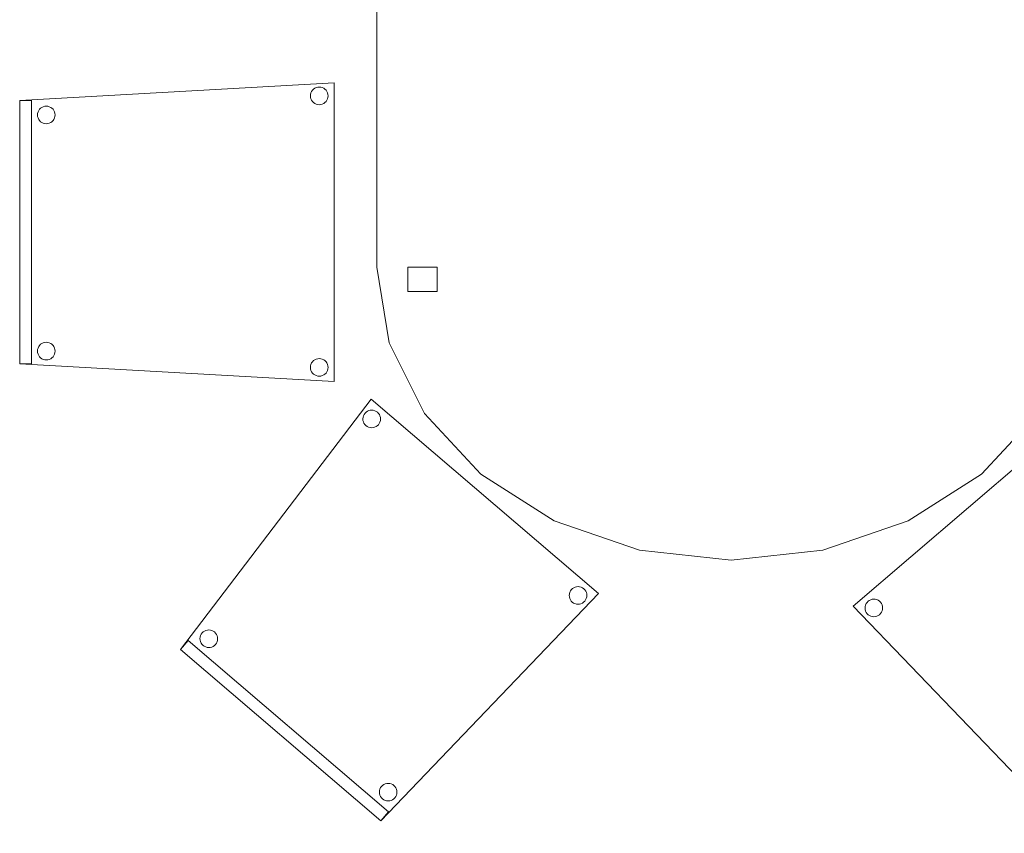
# Model space of a CAD drawing. Header units: metres. Extents: x 397.7 to 427.5, y 12.7 to 28.4.
# Tile 6 of 122: x 401.5 to 403.1, y 24.7 to 26.1. Entities that reach past the tile are written whole.
import ezdxf

# ---------------------------------------------------------------- set-up
doc = ezdxf.new("R2010")
doc.units = ezdxf.units.M
doc.layers.add('02_MOBILIARIO', color=7, linetype='Continuous', lineweight=18)
doc.layers.add('A-DETL-____-MBND', color=7, linetype='Continuous', lineweight=18)

# ---------------------------------------------------------------- blocks, each defined once
blk = doc.blocks.new('Family - Cadira confident_P5-151559-08_CLI_AIGUA_P5')
at = {"layer": 'A-DETL-____-MBND', "color": 253, "true_color": 0xaaaaaa}
for p, q in [((0, 0.4765), (0.5326, 0.5065)), ((0.5326, 0.5065), (0, 0.4765)), ((0.5326, 0.5065), (0.5326, 0)), ((0.5326, 0), (0.5326, 0.5065)), ((0.4926, 0.4842), (0.4928, 0.4868)), ((0.4928, 0.4868), (0.4926, 0.4842)), ((0.4928, 0.4816), (0.4926, 0.4842)), ((0.4926, 0.4842), (0.4928, 0.4816)), ((0.4928, 0.4868), (0.4935, 0.4893)), ((0.4935, 0.4893), (0.4928, 0.4868)), ((0.4935, 0.4893), (0.4946, 0.4917)), ((0.4946, 0.4917), (0.4935, 0.4893)), ((0.4946, 0.4917), (0.4961, 0.4938)), ((0.4961, 0.4938), (0.4946, 0.4917)), ((0.4961, 0.4938), (0.4979, 0.4957)), ((0.4979, 0.4957), (0.4961, 0.4938)), ((0.4979, 0.4957), (0.5, 0.4972)), ((0.5, 0.4972), (0.4979, 0.4957)), ((0.5, 0.4972), (0.5024, 0.4983)), ((0.5024, 0.4983), (0.5, 0.4972)), ((0.5024, 0.4983), (0.5049, 0.4989)), ((0.5049, 0.4989), (0.5024, 0.4983)), ((0.5049, 0.4989), (0.5075, 0.4992)), ((0.5075, 0.4992), (0.5049, 0.4989)), ((0.5075, 0.4992), (0.5101, 0.4989)), ((0.5101, 0.4989), (0.5075, 0.4992)), ((0.5101, 0.4989), (0.5126, 0.4983)), ((0.5126, 0.4983), (0.5101, 0.4989)), ((0.5126, 0.4983), (0.515, 0.4972)), ((0.515, 0.4972), (0.5126, 0.4983)), ((0.515, 0.4972), (0.5171, 0.4957)), ((0.5171, 0.4957), (0.515, 0.4972)), ((0.5171, 0.4957), (0.519, 0.4938)), ((0.519, 0.4938), (0.5171, 0.4957)), ((0.519, 0.4938), (0.5204, 0.4917)), ((0.5204, 0.4917), (0.519, 0.4938)), ((0.5204, 0.4917), (0.5215, 0.4893)), ((0.5215, 0.4893), (0.5204, 0.4917)), ((0.5215, 0.4893), (0.5222, 0.4868)), ((0.5222, 0.4868), (0.5215, 0.4893)), ((0.5222, 0.4868), (0.5224, 0.4842)), ((0.5224, 0.4842), (0.5222, 0.4868)), ((0.5224, 0.4842), (0.5222, 0.4816)), ((0.5222, 0.4816), (0.5224, 0.4842)), ((0, 0.03), (0, 0.4765)), ((0, 0.4765), (0, 0.03)), ((0, 0.4765), (0.02, 0.4765)), ((0, 0.03), (0, 0.4765)), ((0.02, 0.4765), (0, 0.4765)), ((0, 0.4765), (0, 0.03)), ((0.02, 0.4765), (0.02, 0.03)), ((0.02, 0.03), (0.02, 0.4765)), ((0.4935, 0.4791), (0.4928, 0.4816)), ((0.4928, 0.4816), (0.4935, 0.4791)), ((0.4946, 0.4768), (0.4935, 0.4791)), ((0.4935, 0.4791), (0.4946, 0.4768)), ((0.4961, 0.4746), (0.4946, 0.4768)), ((0.4946, 0.4768), (0.4961, 0.4746)), ((0.4979, 0.4728), (0.4961, 0.4746)), ((0.4961, 0.4746), (0.4979, 0.4728)), ((0.5, 0.4713), (0.4979, 0.4728)), ((0.4979, 0.4728), (0.5, 0.4713)), ((0.5024, 0.4702), (0.5, 0.4713)), ((0.5, 0.4713), (0.5024, 0.4702)), ((0.5049, 0.4695), (0.5024, 0.4702)), ((0.5024, 0.4702), (0.5049, 0.4695)), ((0.5075, 0.4693), (0.5049, 0.4695)), ((0.5049, 0.4695), (0.5075, 0.4693)), ((0.5101, 0.4695), (0.5075, 0.4693)), ((0.5075, 0.4693), (0.5101, 0.4695)), ((0.5126, 0.4702), (0.5101, 0.4695)), ((0.5101, 0.4695), (0.5126, 0.4702)), ((0.515, 0.4713), (0.5126, 0.4702)), ((0.5126, 0.4702), (0.515, 0.4713)), ((0.5171, 0.4728), (0.515, 0.4713)), ((0.515, 0.4713), (0.5171, 0.4728)), ((0.519, 0.4746), (0.5171, 0.4728)), ((0.5171, 0.4728), (0.519, 0.4746)), ((0.5204, 0.4768), (0.519, 0.4746)), ((0.519, 0.4746), (0.5204, 0.4768)), ((0.5215, 0.4791), (0.5204, 0.4768)), ((0.5204, 0.4768), (0.5215, 0.4791)), ((0.5222, 0.4816), (0.5215, 0.4791)), ((0.5215, 0.4791), (0.5222, 0.4816)), ((0.0302, 0.4519), (0.0304, 0.4545)), ((0.0304, 0.4545), (0.0302, 0.4519)), ((0.0304, 0.4493), (0.0302, 0.4519)), ((0.0302, 0.4519), (0.0304, 0.4493)), ((0.0304, 0.4545), (0.0311, 0.457)), ((0.0311, 0.457), (0.0304, 0.4545)), ((0.0311, 0.457), (0.0322, 0.4593)), ((0.0322, 0.4593), (0.0311, 0.457)), ((0.0322, 0.4593), (0.0337, 0.4615)), ((0.0337, 0.4615), (0.0322, 0.4593)), ((0.0337, 0.4615), (0.0355, 0.4633)), ((0.0355, 0.4633), (0.0337, 0.4615)), ((0.0355, 0.4633), (0.0376, 0.4648)), ((0.0376, 0.4648), (0.0355, 0.4633)), ((0.0376, 0.4648), (0.04, 0.4659)), ((0.04, 0.4659), (0.0376, 0.4648)), ((0.04, 0.4659), (0.0425, 0.4666)), ((0.0425, 0.4666), (0.04, 0.4659)), ((0.0425, 0.4666), (0.0451, 0.4668)), ((0.0451, 0.4668), (0.0425, 0.4666)), ((0.0451, 0.4668), (0.0477, 0.4666)), ((0.0477, 0.4666), (0.0451, 0.4668)), ((0.0477, 0.4666), (0.0502, 0.4659)), ((0.0502, 0.4659), (0.0477, 0.4666)), ((0.0502, 0.4659), (0.0526, 0.4648)), ((0.0526, 0.4648), (0.0502, 0.4659)), ((0.0526, 0.4648), (0.0547, 0.4633)), ((0.0547, 0.4633), (0.0526, 0.4648)), ((0.0547, 0.4633), (0.0565, 0.4615)), ((0.0565, 0.4615), (0.0547, 0.4633)), ((0.0565, 0.4615), (0.058, 0.4593)), ((0.058, 0.4593), (0.0565, 0.4615)), ((0.058, 0.4593), (0.0591, 0.457)), ((0.0591, 0.457), (0.058, 0.4593)), ((0.0591, 0.457), (0.0598, 0.4545)), ((0.0598, 0.4545), (0.0591, 0.457)), ((0.0598, 0.4545), (0.06, 0.4519)), ((0.06, 0.4519), (0.0598, 0.4545)), ((0.06, 0.4519), (0.0598, 0.4493)), ((0.0598, 0.4493), (0.06, 0.4519)), ((0.0311, 0.4468), (0.0304, 0.4493)), ((0.0304, 0.4493), (0.0311, 0.4468)), ((0.0322, 0.4444), (0.0311, 0.4468)), ((0.0311, 0.4468), (0.0322, 0.4444)), ((0.0337, 0.4423), (0.0322, 0.4444)), ((0.0322, 0.4444), (0.0337, 0.4423)), ((0.0355, 0.4404), (0.0337, 0.4423)), ((0.0337, 0.4423), (0.0355, 0.4404)), ((0.0376, 0.4389), (0.0355, 0.4404)), ((0.0355, 0.4404), (0.0376, 0.4389)), ((0.04, 0.4378), (0.0376, 0.4389)), ((0.0376, 0.4389), (0.04, 0.4378)), ((0.0425, 0.4372), (0.04, 0.4378)), ((0.04, 0.4378), (0.0425, 0.4372)), ((0.0451, 0.4369), (0.0425, 0.4372)), ((0.0425, 0.4372), (0.0451, 0.4369)), ((0.0477, 0.4372), (0.0451, 0.4369)), ((0.0451, 0.4369), (0.0477, 0.4372)), ((0.0502, 0.4378), (0.0477, 0.4372)), ((0.0477, 0.4372), (0.0502, 0.4378)), ((0.0526, 0.4389), (0.0502, 0.4378)), ((0.0502, 0.4378), (0.0526, 0.4389)), ((0.0547, 0.4404), (0.0526, 0.4389)), ((0.0526, 0.4389), (0.0547, 0.4404)), ((0.0565, 0.4423), (0.0547, 0.4404)), ((0.0547, 0.4404), (0.0565, 0.4423)), ((0.058, 0.4444), (0.0565, 0.4423)), ((0.0565, 0.4423), (0.058, 0.4444)), ((0.0591, 0.4468), (0.058, 0.4444)), ((0.058, 0.4444), (0.0591, 0.4468)), ((0.0598, 0.4493), (0.0591, 0.4468)), ((0.0591, 0.4468), (0.0598, 0.4493)), ((0.0425, 0.0666), (0.0451, 0.0668)), ((0.0451, 0.0668), (0.0425, 0.0666)), ((0.0451, 0.0668), (0.0477, 0.0666)), ((0.0477, 0.0666), (0.0451, 0.0668)), ((0.0302, 0.0519), (0.0304, 0.0545)), ((0.0304, 0.0545), (0.0302, 0.0519)), ((0.0304, 0.0493), (0.0302, 0.0519)), ((0.0302, 0.0519), (0.0304, 0.0493)), ((0.0304, 0.0545), (0.0311, 0.057)), ((0.0311, 0.057), (0.0304, 0.0545)), ((0.0311, 0.057), (0.0322, 0.0593)), ((0.0322, 0.0593), (0.0311, 0.057)), ((0.0322, 0.0593), (0.0337, 0.0615)), ((0.0337, 0.0615), (0.0322, 0.0593)), ((0.0337, 0.0615), (0.0355, 0.0633)), ((0.0355, 0.0633), (0.0337, 0.0615)), ((0.0355, 0.0633), (0.0376, 0.0648)), ((0.0376, 0.0648), (0.0355, 0.0633)), ((0.0376, 0.0648), (0.04, 0.0659)), ((0.04, 0.0659), (0.0376, 0.0648)), ((0.04, 0.0659), (0.0425, 0.0666)), ((0.0425, 0.0666), (0.04, 0.0659)), ((0.0477, 0.0666), (0.0502, 0.0659)), ((0.0502, 0.0659), (0.0477, 0.0666)), ((0.0502, 0.0659), (0.0526, 0.0648)), ((0.0526, 0.0648), (0.0502, 0.0659)), ((0.0526, 0.0648), (0.0547, 0.0633)), ((0.0547, 0.0633), (0.0526, 0.0648)), ((0.0547, 0.0633), (0.0565, 0.0615)), ((0.0565, 0.0615), (0.0547, 0.0633)), ((0.0565, 0.0615), (0.058, 0.0593)), ((0.058, 0.0593), (0.0565, 0.0615)), ((0.058, 0.0593), (0.0591, 0.057)), ((0.0591, 0.057), (0.058, 0.0593)), ((0.0591, 0.057), (0.0598, 0.0545)), ((0.0598, 0.0545), (0.0591, 0.057)), ((0.0598, 0.0545), (0.06, 0.0519)), ((0.06, 0.0519), (0.0598, 0.0545)), ((0.06, 0.0519), (0.0598, 0.0493)), ((0.0598, 0.0493), (0.06, 0.0519)), ((0.0311, 0.0468), (0.0304, 0.0493)), ((0.0304, 0.0493), (0.0311, 0.0468)), ((0.0322, 0.0444), (0.0311, 0.0468)), ((0.0311, 0.0468), (0.0322, 0.0444)), ((0.0337, 0.0423), (0.0322, 0.0444)), ((0.0322, 0.0444), (0.0337, 0.0423)), ((0.0355, 0.0404), (0.0337, 0.0423)), ((0.0337, 0.0423), (0.0355, 0.0404)), ((0.0376, 0.0389), (0.0355, 0.0404)), ((0.0355, 0.0404), (0.0376, 0.0389)), ((0.04, 0.0378), (0.0376, 0.0389)), ((0.0376, 0.0389), (0.04, 0.0378)), ((0.0425, 0.0372), (0.04, 0.0378)), ((0.04, 0.0378), (0.0425, 0.0372)), ((0.0451, 0.0369), (0.0425, 0.0372)), ((0.0425, 0.0372), (0.0451, 0.0369)), ((0.0477, 0.0372), (0.0451, 0.0369)), ((0.0451, 0.0369), (0.0477, 0.0372)), ((0.0502, 0.0378), (0.0477, 0.0372)), ((0.0477, 0.0372), (0.0502, 0.0378)), ((0.0526, 0.0389), (0.0502, 0.0378)), ((0.0502, 0.0378), (0.0526, 0.0389)), ((0.0547, 0.0404), (0.0526, 0.0389)), ((0.0526, 0.0389), (0.0547, 0.0404)), ((0.0565, 0.0423), (0.0547, 0.0404)), ((0.0547, 0.0404), (0.0565, 0.0423)), ((0.058, 0.0444), (0.0565, 0.0423)), ((0.0565, 0.0423), (0.058, 0.0444)), ((0.0591, 0.0468), (0.058, 0.0444)), ((0.058, 0.0444), (0.0591, 0.0468)), ((0.0598, 0.0493), (0.0591, 0.0468)), ((0.0591, 0.0468), (0.0598, 0.0493)), ((0.4946, 0.0317), (0.4961, 0.0338)), ((0.4961, 0.0338), (0.4946, 0.0317)), ((0.4961, 0.0338), (0.4979, 0.0357)), ((0.4979, 0.0357), (0.4961, 0.0338)), ((0.4979, 0.0357), (0.5, 0.0372)), ((0.5, 0.0372), (0.4979, 0.0357)), ((0.5, 0.0372), (0.5024, 0.0383)), ((0.5024, 0.0383), (0.5, 0.0372)), ((0.5024, 0.0383), (0.5049, 0.0389)), ((0.5049, 0.0389), (0.5024, 0.0383)), ((0.5049, 0.0389), (0.5075, 0.0392)), ((0.5075, 0.0392), (0.5049, 0.0389)), ((0.5075, 0.0392), (0.5101, 0.0389)), ((0.5101, 0.0389), (0.5075, 0.0392)), ((0.5101, 0.0389), (0.5126, 0.0383)), ((0.5126, 0.0383), (0.5101, 0.0389)), ((0.5126, 0.0383), (0.515, 0.0372)), ((0.515, 0.0372), (0.5126, 0.0383)), ((0.515, 0.0372), (0.5171, 0.0357)), ((0.5171, 0.0357), (0.515, 0.0372)), ((0.5171, 0.0357), (0.519, 0.0338)), ((0.519, 0.0338), (0.5171, 0.0357)), ((0.519, 0.0338), (0.5204, 0.0317)), ((0.5204, 0.0317), (0.519, 0.0338)), ((0.5326, 0), (0, 0.03)), ((0, 0.03), (0.5326, 0)), ((0.02, 0.03), (0, 0.03)), ((0, 0.03), (0.02, 0.03)), ((0.4926, 0.0242), (0.4928, 0.0268)), ((0.4928, 0.0268), (0.4926, 0.0242)), ((0.4928, 0.0216), (0.4926, 0.0242)), ((0.4926, 0.0242), (0.4928, 0.0216)), ((0.4928, 0.0268), (0.4935, 0.0293)), ((0.4935, 0.0293), (0.4928, 0.0268)), ((0.4935, 0.0191), (0.4928, 0.0216)), ((0.4928, 0.0216), (0.4935, 0.0191)), ((0.4935, 0.0293), (0.4946, 0.0317)), ((0.4946, 0.0317), (0.4935, 0.0293)), ((0.4946, 0.0168), (0.4935, 0.0191)), ((0.4935, 0.0191), (0.4946, 0.0168)), ((0.4961, 0.0146), (0.4946, 0.0168)), ((0.4946, 0.0168), (0.4961, 0.0146)), ((0.5204, 0.0168), (0.519, 0.0146)), ((0.519, 0.0146), (0.5204, 0.0168)), ((0.5204, 0.0317), (0.5215, 0.0293)), ((0.5215, 0.0293), (0.5204, 0.0317)), ((0.5215, 0.0191), (0.5204, 0.0168)), ((0.5204, 0.0168), (0.5215, 0.0191)), ((0.5215, 0.0293), (0.5222, 0.0268)), ((0.5222, 0.0268), (0.5215, 0.0293)), ((0.5222, 0.0216), (0.5215, 0.0191)), ((0.5215, 0.0191), (0.5222, 0.0216)), ((0.5222, 0.0268), (0.5224, 0.0242)), ((0.5224, 0.0242), (0.5222, 0.0268)), ((0.5224, 0.0242), (0.5222, 0.0216)), ((0.5222, 0.0216), (0.5224, 0.0242)), ((0.4979, 0.0128), (0.4961, 0.0146)), ((0.4961, 0.0146), (0.4979, 0.0128)), ((0.5, 0.0113), (0.4979, 0.0128)), ((0.4979, 0.0128), (0.5, 0.0113)), ((0.5024, 0.0102), (0.5, 0.0113)), ((0.5, 0.0113), (0.5024, 0.0102)), ((0.5049, 0.0095), (0.5024, 0.0102)), ((0.5024, 0.0102), (0.5049, 0.0095)), ((0.5075, 0.0093), (0.5049, 0.0095)), ((0.5049, 0.0095), (0.5075, 0.0093)), ((0.5101, 0.0095), (0.5075, 0.0093)), ((0.5075, 0.0093), (0.5101, 0.0095)), ((0.5126, 0.0102), (0.5101, 0.0095)), ((0.5101, 0.0095), (0.5126, 0.0102)), ((0.515, 0.0113), (0.5126, 0.0102)), ((0.5126, 0.0102), (0.515, 0.0113)), ((0.5171, 0.0128), (0.515, 0.0113)), ((0.515, 0.0113), (0.5171, 0.0128)), ((0.519, 0.0146), (0.5171, 0.0128)), ((0.5171, 0.0128), (0.519, 0.0146))]:
    blk.add_line(p, q, dxfattribs=at)
blk = doc.blocks.new('Family - Taula 200X120_P5-151650-08_CLI_AIGUA_P5')
at = {"layer": 'A-DETL-____-MBND', "color": 253, "true_color": 0xaaaaaa}
for p, q in [((0.4447, 1.9692), (0.5999, 1.9861)), ((0.5999, 1.9861), (0.4447, 1.9692)), ((0.5999, 1.9861), (0.7552, 1.9692)), ((0.7552, 1.9692), (0.5999, 1.9861)), ((0.3, 1.9196), (0.4447, 1.9692)), ((0.4447, 1.9692), (0.3, 1.9196)), ((0.7552, 1.9692), (0.8999, 1.9196)), ((0.8999, 1.9196), (0.7552, 1.9692)), ((0.1757, 1.8407), (0.3, 1.9196)), ((0.3, 1.9196), (0.1757, 1.8407)), ((0.8999, 1.9196), (1.0242, 1.8407)), ((1.0242, 1.8407), (0.8999, 1.9196)), ((0.0804, 1.7378), (0.1757, 1.8407)), ((0.1757, 1.8407), (0.0804, 1.7378)), ((1.0242, 1.8407), (1.1195, 1.7378)), ((1.1195, 1.7378), (1.0242, 1.8407)), ((0.0204, 1.6181), (0.0804, 1.7378)), ((0.0804, 1.7378), (0.0204, 1.6181)), ((1.1195, 1.7378), (1.1795, 1.6181)), ((1.1795, 1.6181), (1.1195, 1.7378)), ((0, 1.4896), (0.0204, 1.6181)), ((0.0204, 1.6181), (0, 1.4896)), ((1.1795, 1.6181), (1.1999, 1.4896)), ((1.1999, 1.4896), (1.1795, 1.6181)), ((0.0521, 1.4813), (0.0521, 1.5227)), ((0.0521, 1.5227), (0.1021, 1.5227)), ((0.1021, 1.5227), (0.0521, 1.5227)), ((0.0521, 1.5227), (0.0521, 1.4813)), ((0.1021, 1.5227), (0.1021, 1.4813)), ((0.1021, 1.4813), (0.1021, 1.5227)), ((1.0999, 1.4813), (1.0999, 1.5227)), ((1.0999, 1.5227), (1.1499, 1.5227)), ((1.1499, 1.5227), (1.0999, 1.5227)), ((1.0999, 1.5227), (1.0999, 1.4813)), ((1.1499, 1.5227), (1.1499, 1.4813)), ((1.1499, 1.4813), (1.1499, 1.5227)), ((0, 0.4965), (0, 1.4896)), ((0, 1.4896), (0, 0.4965)), ((1.1999, 1.4896), (1.1999, 0.4965)), ((1.1999, 0.4965), (1.1999, 1.4896)), ((0.1021, 1.4813), (0.0521, 1.4813)), ((0.0521, 1.4813), (0.1021, 1.4813)), ((1.1499, 1.4813), (1.0999, 1.4813)), ((1.0999, 1.4813), (1.1499, 1.4813)), ((0.0204, 0.368), (0, 0.4965)), ((0, 0.4965), (0.0204, 0.368)), ((0.0521, 0.4551), (0.0521, 0.4965)), ((0.0521, 0.4965), (0.1021, 0.4965)), ((0.1021, 0.4965), (0.0521, 0.4965)), ((0.0521, 0.4965), (0.0521, 0.4551)), ((0.1021, 0.4965), (0.1021, 0.4551)), ((0.1021, 0.4551), (0.1021, 0.4965)), ((1.0999, 0.4551), (1.0999, 0.4965)), ((1.0999, 0.4965), (1.1499, 0.4965)), ((1.1499, 0.4965), (1.0999, 0.4965)), ((1.0999, 0.4965), (1.0999, 0.4551)), ((1.1499, 0.4965), (1.1499, 0.4551)), ((1.1499, 0.4551), (1.1499, 0.4965)), ((1.1999, 0.4965), (1.1795, 0.368)), ((1.1795, 0.368), (1.1999, 0.4965)), ((0.1021, 0.4551), (0.0521, 0.4551)), ((0.0521, 0.4551), (0.1021, 0.4551)), ((1.1499, 0.4551), (1.0999, 0.4551)), ((1.0999, 0.4551), (1.1499, 0.4551)), ((0.0804, 0.2483), (0.0204, 0.368)), ((0.0204, 0.368), (0.0804, 0.2483)), ((1.1795, 0.368), (1.1195, 0.2483)), ((1.1195, 0.2483), (1.1795, 0.368)), ((0.1757, 0.1454), (0.0804, 0.2483)), ((0.0804, 0.2483), (0.1757, 0.1454)), ((1.1195, 0.2483), (1.0242, 0.1454)), ((1.0242, 0.1454), (1.1195, 0.2483)), ((0.3, 0.0665), (0.1757, 0.1454)), ((0.1757, 0.1454), (0.3, 0.0665)), ((1.0242, 0.1454), (0.8999, 0.0665)), ((0.8999, 0.0665), (1.0242, 0.1454)), ((0.4447, 0.0169), (0.3, 0.0665)), ((0.3, 0.0665), (0.4447, 0.0169)), ((0.8999, 0.0665), (0.7552, 0.0169)), ((0.7552, 0.0169), (0.8999, 0.0665)), ((0.5999, 0), (0.4447, 0.0169)), ((0.4447, 0.0169), (0.5999, 0)), ((0.7552, 0.0169), (0.5999, 0)), ((0.5999, 0), (0.7552, 0.0169))]:
    blk.add_line(p, q, dxfattribs=at)
blk = doc.blocks.new('Family - Cadira confident_P5-151738-08_CLI_AIGUA_P5')
at = {"layer": 'A-DETL-____-MBND', "color": 253, "true_color": 0xaaaaaa}
for p, q in [((0, 0.2903), (0.3234, 0.7145)), ((0.3234, 0.7145), (0, 0.2903)), ((0.3234, 0.7145), (0.7083, 0.3852)), ((0.7083, 0.3852), (0.3234, 0.7145)), ((0.3094, 0.6837), (0.3101, 0.6862)), ((0.3101, 0.6862), (0.3094, 0.6837)), ((0.3101, 0.6862), (0.3112, 0.6885)), ((0.3112, 0.6885), (0.3101, 0.6862)), ((0.3112, 0.6885), (0.3127, 0.6906)), ((0.3127, 0.6906), (0.3112, 0.6885)), ((0.3127, 0.6906), (0.3146, 0.6925)), ((0.3146, 0.6925), (0.3127, 0.6906)), ((0.3146, 0.6925), (0.3167, 0.6939)), ((0.3167, 0.6939), (0.3146, 0.6925)), ((0.3167, 0.6939), (0.3191, 0.695)), ((0.3191, 0.695), (0.3167, 0.6939)), ((0.3191, 0.695), (0.3216, 0.6957)), ((0.3216, 0.6957), (0.3191, 0.695)), ((0.3216, 0.6957), (0.3242, 0.6959)), ((0.3242, 0.6959), (0.3216, 0.6957)), ((0.3242, 0.6959), (0.3268, 0.6956)), ((0.3268, 0.6956), (0.3242, 0.6959)), ((0.3268, 0.6956), (0.3293, 0.6949)), ((0.3293, 0.6949), (0.3268, 0.6956)), ((0.3293, 0.6949), (0.3316, 0.6938)), ((0.3316, 0.6938), (0.3293, 0.6949)), ((0.3316, 0.6938), (0.3338, 0.6923)), ((0.3338, 0.6923), (0.3316, 0.6938)), ((0.3338, 0.6923), (0.3356, 0.6904)), ((0.3356, 0.6904), (0.3338, 0.6923)), ((0.3356, 0.6904), (0.3371, 0.6883)), ((0.3371, 0.6883), (0.3356, 0.6904)), ((0.3371, 0.6883), (0.3381, 0.6859)), ((0.3381, 0.6859), (0.3371, 0.6883)), ((0.3381, 0.6859), (0.3388, 0.6834)), ((0.3388, 0.6834), (0.3381, 0.6859)), ((0.3091, 0.6811), (0.3094, 0.6837)), ((0.3094, 0.6837), (0.3091, 0.6811)), ((0.3093, 0.6785), (0.3091, 0.6811)), ((0.3091, 0.6811), (0.3093, 0.6785)), ((0.31, 0.6759), (0.3093, 0.6785)), ((0.3093, 0.6785), (0.31, 0.6759)), ((0.311, 0.6736), (0.31, 0.6759)), ((0.31, 0.6759), (0.311, 0.6736)), ((0.3125, 0.6714), (0.311, 0.6736)), ((0.311, 0.6736), (0.3125, 0.6714)), ((0.3143, 0.6696), (0.3125, 0.6714)), ((0.3125, 0.6714), (0.3143, 0.6696)), ((0.3165, 0.6681), (0.3143, 0.6696)), ((0.3143, 0.6696), (0.3165, 0.6681)), ((0.3188, 0.6669), (0.3165, 0.6681)), ((0.3165, 0.6681), (0.3188, 0.6669)), ((0.3314, 0.6679), (0.329, 0.6668)), ((0.329, 0.6668), (0.3314, 0.6679)), ((0.3335, 0.6694), (0.3314, 0.6679)), ((0.3314, 0.6679), (0.3335, 0.6694)), ((0.3354, 0.6712), (0.3335, 0.6694)), ((0.3335, 0.6694), (0.3354, 0.6712)), ((0.3369, 0.6733), (0.3354, 0.6712)), ((0.3354, 0.6712), (0.3369, 0.6733)), ((0.338, 0.6757), (0.3369, 0.6733)), ((0.3369, 0.6733), (0.338, 0.6757)), ((0.3387, 0.6782), (0.338, 0.6757)), ((0.338, 0.6757), (0.3387, 0.6782)), ((0.339, 0.6808), (0.3387, 0.6782)), ((0.3387, 0.6782), (0.339, 0.6808)), ((0.3388, 0.6834), (0.339, 0.6808)), ((0.339, 0.6808), (0.3388, 0.6834)), ((0.3213, 0.6662), (0.3188, 0.6669)), ((0.3188, 0.6669), (0.3213, 0.6662)), ((0.3239, 0.666), (0.3213, 0.6662)), ((0.3213, 0.6662), (0.3239, 0.666)), ((0.3265, 0.6662), (0.3239, 0.666)), ((0.3239, 0.666), (0.3265, 0.6662)), ((0.329, 0.6668), (0.3265, 0.6662)), ((0.3265, 0.6662), (0.329, 0.6668)), ((0.7083, 0.3852), (0.3393, 0)), ((0.3393, 0), (0.7083, 0.3852)), ((0.6587, 0.382), (0.6589, 0.3846)), ((0.6589, 0.3846), (0.6587, 0.382)), ((0.6589, 0.3846), (0.6596, 0.3871)), ((0.6596, 0.3871), (0.6589, 0.3846)), ((0.6596, 0.3871), (0.6607, 0.3895)), ((0.6607, 0.3895), (0.6596, 0.3871)), ((0.6607, 0.3895), (0.6622, 0.3916)), ((0.6622, 0.3916), (0.6607, 0.3895)), ((0.6622, 0.3916), (0.6641, 0.3934)), ((0.6641, 0.3934), (0.6622, 0.3916)), ((0.6641, 0.3934), (0.6663, 0.3949)), ((0.6663, 0.3949), (0.6641, 0.3934)), ((0.6663, 0.3949), (0.6686, 0.396)), ((0.6686, 0.396), (0.6663, 0.3949)), ((0.6686, 0.396), (0.6711, 0.3966)), ((0.6711, 0.3966), (0.6686, 0.396)), ((0.6711, 0.3966), (0.6737, 0.3968)), ((0.6737, 0.3968), (0.6711, 0.3966)), ((0.6737, 0.3968), (0.6763, 0.3966)), ((0.6763, 0.3966), (0.6737, 0.3968)), ((0.6763, 0.3966), (0.6788, 0.3959)), ((0.6788, 0.3959), (0.6763, 0.3966)), ((0.6788, 0.3959), (0.6812, 0.3948)), ((0.6812, 0.3948), (0.6788, 0.3959)), ((0.6812, 0.3948), (0.6833, 0.3932)), ((0.6833, 0.3932), (0.6812, 0.3948)), ((0.6833, 0.3932), (0.6851, 0.3914)), ((0.6851, 0.3914), (0.6833, 0.3932)), ((0.6851, 0.3914), (0.6866, 0.3892)), ((0.6866, 0.3892), (0.6851, 0.3914)), ((0.6866, 0.3892), (0.6877, 0.3869)), ((0.6877, 0.3869), (0.6866, 0.3892)), ((0.6877, 0.3869), (0.6883, 0.3843)), ((0.6883, 0.3843), (0.6877, 0.3869)), ((0.6883, 0.3843), (0.6885, 0.3818)), ((0.6885, 0.3818), (0.6883, 0.3843)), ((0.6589, 0.3794), (0.6587, 0.382)), ((0.6587, 0.382), (0.6589, 0.3794)), ((0.6595, 0.3769), (0.6589, 0.3794)), ((0.6589, 0.3794), (0.6595, 0.3769)), ((0.6606, 0.3745), (0.6595, 0.3769)), ((0.6595, 0.3769), (0.6606, 0.3745)), ((0.6621, 0.3724), (0.6606, 0.3745)), ((0.6606, 0.3745), (0.6621, 0.3724)), ((0.6639, 0.3705), (0.6621, 0.3724)), ((0.6621, 0.3724), (0.6639, 0.3705)), ((0.666, 0.369), (0.6639, 0.3705)), ((0.6639, 0.3705), (0.666, 0.369)), ((0.6684, 0.3679), (0.666, 0.369)), ((0.666, 0.369), (0.6684, 0.3679)), ((0.6709, 0.3672), (0.6684, 0.3679)), ((0.6684, 0.3679), (0.6709, 0.3672)), ((0.6735, 0.367), (0.6709, 0.3672)), ((0.6709, 0.3672), (0.6735, 0.367)), ((0.6761, 0.3672), (0.6735, 0.367)), ((0.6735, 0.367), (0.6761, 0.3672)), ((0.6786, 0.3678), (0.6761, 0.3672)), ((0.6761, 0.3672), (0.6786, 0.3678)), ((0.6809, 0.3689), (0.6786, 0.3678)), ((0.6786, 0.3678), (0.6809, 0.3689)), ((0.6831, 0.3704), (0.6809, 0.3689)), ((0.6809, 0.3689), (0.6831, 0.3704)), ((0.685, 0.3722), (0.6831, 0.3704)), ((0.6831, 0.3704), (0.685, 0.3722)), ((0.6865, 0.3743), (0.685, 0.3722)), ((0.685, 0.3722), (0.6865, 0.3743)), ((0.6876, 0.3766), (0.6865, 0.3743)), ((0.6865, 0.3743), (0.6876, 0.3766)), ((0.6883, 0.3792), (0.6876, 0.3766)), ((0.6876, 0.3766), (0.6883, 0.3792)), ((0.6885, 0.3818), (0.6883, 0.3792)), ((0.6883, 0.3792), (0.6885, 0.3818)), ((0.0352, 0.3161), (0.0367, 0.3182)), ((0.0367, 0.3182), (0.0352, 0.3161)), ((0.0367, 0.3182), (0.0386, 0.32)), ((0.0386, 0.32), (0.0367, 0.3182)), ((0.0386, 0.32), (0.0407, 0.3215)), ((0.0407, 0.3215), (0.0386, 0.32)), ((0.0407, 0.3215), (0.0431, 0.3226)), ((0.0431, 0.3226), (0.0407, 0.3215)), ((0.0431, 0.3226), (0.0456, 0.3232)), ((0.0456, 0.3232), (0.0431, 0.3226)), ((0.0456, 0.3232), (0.0482, 0.3234)), ((0.0482, 0.3234), (0.0456, 0.3232)), ((0.0482, 0.3234), (0.0508, 0.3232)), ((0.0508, 0.3232), (0.0482, 0.3234)), ((0.0508, 0.3232), (0.0533, 0.3225)), ((0.0533, 0.3225), (0.0508, 0.3232)), ((0.0533, 0.3225), (0.0556, 0.3214)), ((0.0556, 0.3214), (0.0533, 0.3225)), ((0.0556, 0.3214), (0.0578, 0.3199)), ((0.0578, 0.3199), (0.0556, 0.3214)), ((0.0578, 0.3199), (0.0596, 0.318)), ((0.0596, 0.318), (0.0578, 0.3199)), ((0.0596, 0.318), (0.0611, 0.3159)), ((0.0611, 0.3159), (0.0596, 0.318)), ((0, 0.2903), (0.013, 0.3055)), ((0.013, 0.3055), (0, 0.2903)), ((0.013, 0.3055), (0.3523, 0.0152)), ((0.3523, 0.0152), (0.013, 0.3055)), ((0.0331, 0.3087), (0.0334, 0.3112)), ((0.0334, 0.3112), (0.0331, 0.3087)), ((0.0333, 0.3061), (0.0331, 0.3087)), ((0.0331, 0.3087), (0.0333, 0.3061)), ((0.034, 0.3035), (0.0333, 0.3061)), ((0.0333, 0.3061), (0.034, 0.3035)), ((0.0334, 0.3112), (0.0341, 0.3138)), ((0.0341, 0.3138), (0.0334, 0.3112)), ((0.035, 0.3012), (0.034, 0.3035)), ((0.034, 0.3035), (0.035, 0.3012)), ((0.0341, 0.3138), (0.0352, 0.3161)), ((0.0352, 0.3161), (0.0341, 0.3138)), ((0.0365, 0.299), (0.035, 0.3012)), ((0.035, 0.3012), (0.0365, 0.299)), ((0.0609, 0.3009), (0.0594, 0.2988)), ((0.0594, 0.2988), (0.0609, 0.3009)), ((0.062, 0.3033), (0.0609, 0.3009)), ((0.0609, 0.3009), (0.062, 0.3033)), ((0.0611, 0.3159), (0.0621, 0.3135)), ((0.0621, 0.3135), (0.0611, 0.3159)), ((0.0627, 0.3058), (0.062, 0.3033)), ((0.062, 0.3033), (0.0627, 0.3058)), ((0.0621, 0.3135), (0.0628, 0.311)), ((0.0628, 0.311), (0.0621, 0.3135)), ((0.063, 0.3084), (0.0627, 0.3058)), ((0.0627, 0.3058), (0.063, 0.3084)), ((0.0628, 0.311), (0.063, 0.3084)), ((0.063, 0.3084), (0.0628, 0.311)), ((0.3393, 0), (0, 0.2903)), ((0, 0.2903), (0.3393, 0)), ((0.3393, 0), (0, 0.2903)), ((0, 0.2903), (0.3393, 0)), ((0.0383, 0.2972), (0.0365, 0.299)), ((0.0365, 0.299), (0.0383, 0.2972)), ((0.0405, 0.2956), (0.0383, 0.2972)), ((0.0383, 0.2972), (0.0405, 0.2956)), ((0.0428, 0.2945), (0.0405, 0.2956)), ((0.0405, 0.2956), (0.0428, 0.2945)), ((0.0453, 0.2938), (0.0428, 0.2945)), ((0.0428, 0.2945), (0.0453, 0.2938)), ((0.0479, 0.2936), (0.0453, 0.2938)), ((0.0453, 0.2938), (0.0479, 0.2936)), ((0.0505, 0.2938), (0.0479, 0.2936)), ((0.0479, 0.2936), (0.0505, 0.2938)), ((0.053, 0.2944), (0.0505, 0.2938)), ((0.0505, 0.2938), (0.053, 0.2944)), ((0.0554, 0.2955), (0.053, 0.2944)), ((0.053, 0.2944), (0.0554, 0.2955)), ((0.0575, 0.297), (0.0554, 0.2955)), ((0.0554, 0.2955), (0.0575, 0.297)), ((0.0594, 0.2988), (0.0575, 0.297)), ((0.0575, 0.297), (0.0594, 0.2988)), ((0.3371, 0.0486), (0.3373, 0.0512)), ((0.3373, 0.0512), (0.3371, 0.0486)), ((0.3373, 0.0512), (0.338, 0.0537)), ((0.338, 0.0537), (0.3373, 0.0512)), ((0.338, 0.0537), (0.3391, 0.0561)), ((0.3391, 0.0561), (0.338, 0.0537)), ((0.3391, 0.0561), (0.3407, 0.0582)), ((0.3407, 0.0582), (0.3391, 0.0561)), ((0.3407, 0.0582), (0.3425, 0.06)), ((0.3425, 0.06), (0.3407, 0.0582)), ((0.3425, 0.06), (0.3447, 0.0615)), ((0.3447, 0.0615), (0.3425, 0.06)), ((0.3447, 0.0615), (0.347, 0.0626)), ((0.347, 0.0626), (0.3447, 0.0615)), ((0.347, 0.0626), (0.3495, 0.0632)), ((0.3495, 0.0632), (0.347, 0.0626)), ((0.3495, 0.0632), (0.3521, 0.0634)), ((0.3521, 0.0634), (0.3495, 0.0632)), ((0.3521, 0.0634), (0.3547, 0.0632)), ((0.3547, 0.0632), (0.3521, 0.0634)), ((0.3547, 0.0632), (0.3572, 0.0625)), ((0.3572, 0.0625), (0.3547, 0.0632)), ((0.3572, 0.0625), (0.3596, 0.0614)), ((0.3596, 0.0614), (0.3572, 0.0625)), ((0.3596, 0.0614), (0.3617, 0.0598)), ((0.3617, 0.0598), (0.3596, 0.0614)), ((0.3617, 0.0598), (0.3635, 0.058)), ((0.3635, 0.058), (0.3617, 0.0598)), ((0.3635, 0.058), (0.365, 0.0558)), ((0.365, 0.0558), (0.3635, 0.058)), ((0.365, 0.0558), (0.3661, 0.0535)), ((0.3661, 0.0535), (0.365, 0.0558)), ((0.3661, 0.0535), (0.3667, 0.0509)), ((0.3667, 0.0509), (0.3661, 0.0535)), ((0.3667, 0.0509), (0.3669, 0.0483)), ((0.3669, 0.0483), (0.3667, 0.0509)), ((0.3373, 0.046), (0.3371, 0.0486)), ((0.3371, 0.0486), (0.3373, 0.046)), ((0.3379, 0.0435), (0.3373, 0.046)), ((0.3373, 0.046), (0.3379, 0.0435)), ((0.339, 0.0411), (0.3379, 0.0435)), ((0.3379, 0.0435), (0.339, 0.0411)), ((0.3405, 0.039), (0.339, 0.0411)), ((0.339, 0.0411), (0.3405, 0.039)), ((0.3423, 0.0371), (0.3405, 0.039)), ((0.3405, 0.039), (0.3423, 0.0371)), ((0.3444, 0.0356), (0.3423, 0.0371)), ((0.3423, 0.0371), (0.3444, 0.0356)), ((0.3468, 0.0345), (0.3444, 0.0356)), ((0.3444, 0.0356), (0.3468, 0.0345)), ((0.3493, 0.0338), (0.3468, 0.0345)), ((0.3468, 0.0345), (0.3493, 0.0338)), ((0.3519, 0.0335), (0.3493, 0.0338)), ((0.3493, 0.0338), (0.3519, 0.0335)), ((0.3545, 0.0338), (0.3519, 0.0335)), ((0.3519, 0.0335), (0.3545, 0.0338)), ((0.357, 0.0344), (0.3545, 0.0338)), ((0.3545, 0.0338), (0.357, 0.0344)), ((0.3593, 0.0355), (0.357, 0.0344)), ((0.357, 0.0344), (0.3593, 0.0355)), ((0.3615, 0.037), (0.3593, 0.0355)), ((0.3593, 0.0355), (0.3615, 0.037)), ((0.3634, 0.0388), (0.3615, 0.037)), ((0.3615, 0.037), (0.3634, 0.0388)), ((0.3649, 0.0409), (0.3634, 0.0388)), ((0.3634, 0.0388), (0.3649, 0.0409)), ((0.366, 0.0432), (0.3649, 0.0409)), ((0.3649, 0.0409), (0.366, 0.0432)), ((0.3667, 0.0458), (0.366, 0.0432)), ((0.366, 0.0432), (0.3667, 0.0458)), ((0.3669, 0.0483), (0.3667, 0.0458)), ((0.3667, 0.0458), (0.3669, 0.0483)), ((0.3523, 0.0152), (0.3393, 0)), ((0.3393, 0), (0.3523, 0.0152))]:
    blk.add_line(p, q, dxfattribs=at)
blk = doc.blocks.new('Family - Cadira confident_P5-151968-08_CLI_AIGUA_P5')
at = {"layer": 'A-DETL-____-MBND', "color": 253, "true_color": 0xaaaaaa}
for p, q in [((0, 0.3852), (0.3849, 0.7145)), ((0.3849, 0.7145), (0, 0.3852)), ((0.3849, 0.7145), (0.7083, 0.2903)), ((0.7083, 0.2903), (0.3849, 0.7145)), ((0.3695, 0.6834), (0.3702, 0.6859)), ((0.3702, 0.6859), (0.3695, 0.6834)), ((0.3702, 0.6859), (0.3713, 0.6883)), ((0.3713, 0.6883), (0.3702, 0.6859)), ((0.3713, 0.6883), (0.3727, 0.6904)), ((0.3727, 0.6904), (0.3713, 0.6883)), ((0.3727, 0.6904), (0.3746, 0.6923)), ((0.3746, 0.6923), (0.3727, 0.6904)), ((0.3746, 0.6923), (0.3767, 0.6938)), ((0.3767, 0.6938), (0.3746, 0.6923)), ((0.3767, 0.6938), (0.379, 0.6949)), ((0.379, 0.6949), (0.3767, 0.6938)), ((0.379, 0.6949), (0.3815, 0.6956)), ((0.3815, 0.6956), (0.379, 0.6949)), ((0.3815, 0.6956), (0.3841, 0.6959)), ((0.3841, 0.6959), (0.3815, 0.6956)), ((0.3841, 0.6959), (0.3867, 0.6957)), ((0.3867, 0.6957), (0.3841, 0.6959)), ((0.3867, 0.6957), (0.3892, 0.695)), ((0.3892, 0.695), (0.3867, 0.6957)), ((0.3892, 0.695), (0.3916, 0.6939)), ((0.3916, 0.6939), (0.3892, 0.695)), ((0.3916, 0.6939), (0.3938, 0.6925)), ((0.3938, 0.6925), (0.3916, 0.6939)), ((0.3938, 0.6925), (0.3956, 0.6906)), ((0.3956, 0.6906), (0.3938, 0.6925)), ((0.3956, 0.6906), (0.3971, 0.6885)), ((0.3971, 0.6885), (0.3956, 0.6906)), ((0.3971, 0.6885), (0.3983, 0.6862)), ((0.3983, 0.6862), (0.3971, 0.6885)), ((0.3983, 0.6862), (0.399, 0.6837)), ((0.399, 0.6837), (0.3983, 0.6862)), ((0.3693, 0.6808), (0.3695, 0.6834)), ((0.3695, 0.6834), (0.3693, 0.6808)), ((0.3696, 0.6782), (0.3693, 0.6808)), ((0.3693, 0.6808), (0.3696, 0.6782)), ((0.3703, 0.6757), (0.3696, 0.6782)), ((0.3696, 0.6782), (0.3703, 0.6757)), ((0.3714, 0.6733), (0.3703, 0.6757)), ((0.3703, 0.6757), (0.3714, 0.6733)), ((0.3729, 0.6712), (0.3714, 0.6733)), ((0.3714, 0.6733), (0.3729, 0.6712)), ((0.3748, 0.6694), (0.3729, 0.6712)), ((0.3729, 0.6712), (0.3748, 0.6694)), ((0.3769, 0.6679), (0.3748, 0.6694)), ((0.3748, 0.6694), (0.3769, 0.6679)), ((0.3793, 0.6668), (0.3769, 0.6679)), ((0.3769, 0.6679), (0.3793, 0.6668)), ((0.3919, 0.6681), (0.3895, 0.6669)), ((0.3895, 0.6669), (0.3919, 0.6681)), ((0.394, 0.6696), (0.3919, 0.6681)), ((0.3919, 0.6681), (0.394, 0.6696)), ((0.3958, 0.6714), (0.394, 0.6696)), ((0.394, 0.6696), (0.3958, 0.6714)), ((0.3973, 0.6736), (0.3958, 0.6714)), ((0.3958, 0.6714), (0.3973, 0.6736)), ((0.3984, 0.6759), (0.3973, 0.6736)), ((0.3973, 0.6736), (0.3984, 0.6759)), ((0.399, 0.6785), (0.3984, 0.6759)), ((0.3984, 0.6759), (0.399, 0.6785)), ((0.399, 0.6837), (0.3992, 0.6811)), ((0.3992, 0.6811), (0.399, 0.6837)), ((0.3992, 0.6811), (0.399, 0.6785)), ((0.399, 0.6785), (0.3992, 0.6811)), ((0.3818, 0.6662), (0.3793, 0.6668)), ((0.3793, 0.6668), (0.3818, 0.6662)), ((0.3844, 0.666), (0.3818, 0.6662)), ((0.3818, 0.6662), (0.3844, 0.666)), ((0.387, 0.6662), (0.3844, 0.666)), ((0.3844, 0.666), (0.387, 0.6662)), ((0.3895, 0.6669), (0.387, 0.6662)), ((0.387, 0.6662), (0.3895, 0.6669)), ((0.369, 0), (0, 0.3852)), ((0, 0.3852), (0.369, 0)), ((0.0198, 0.3818), (0.02, 0.3843)), ((0.02, 0.3843), (0.0198, 0.3818)), ((0.02, 0.3843), (0.0206, 0.3869)), ((0.0206, 0.3869), (0.02, 0.3843)), ((0.0206, 0.3869), (0.0217, 0.3892)), ((0.0217, 0.3892), (0.0206, 0.3869)), ((0.0217, 0.3892), (0.0232, 0.3914)), ((0.0232, 0.3914), (0.0217, 0.3892)), ((0.0232, 0.3914), (0.025, 0.3932)), ((0.025, 0.3932), (0.0232, 0.3914)), ((0.025, 0.3932), (0.0271, 0.3948)), ((0.0271, 0.3948), (0.025, 0.3932)), ((0.0271, 0.3948), (0.0295, 0.3959)), ((0.0295, 0.3959), (0.0271, 0.3948)), ((0.0295, 0.3959), (0.032, 0.3966)), ((0.032, 0.3966), (0.0295, 0.3959)), ((0.032, 0.3966), (0.0346, 0.3968)), ((0.0346, 0.3968), (0.032, 0.3966)), ((0.0346, 0.3968), (0.0372, 0.3966)), ((0.0372, 0.3966), (0.0346, 0.3968)), ((0.0372, 0.3966), (0.0397, 0.396)), ((0.0397, 0.396), (0.0372, 0.3966)), ((0.0397, 0.396), (0.0421, 0.3949)), ((0.0421, 0.3949), (0.0397, 0.396)), ((0.0421, 0.3949), (0.0442, 0.3934)), ((0.0442, 0.3934), (0.0421, 0.3949)), ((0.0442, 0.3934), (0.0461, 0.3916)), ((0.0461, 0.3916), (0.0442, 0.3934)), ((0.0461, 0.3916), (0.0476, 0.3895)), ((0.0476, 0.3895), (0.0461, 0.3916)), ((0.0476, 0.3895), (0.0487, 0.3871)), ((0.0487, 0.3871), (0.0476, 0.3895)), ((0.0487, 0.3871), (0.0494, 0.3846)), ((0.0494, 0.3846), (0.0487, 0.3871)), ((0.0494, 0.3846), (0.0497, 0.382)), ((0.0497, 0.382), (0.0494, 0.3846)), ((0.02, 0.3792), (0.0198, 0.3818)), ((0.0198, 0.3818), (0.02, 0.3792)), ((0.0207, 0.3766), (0.02, 0.3792)), ((0.02, 0.3792), (0.0207, 0.3766)), ((0.0219, 0.3743), (0.0207, 0.3766)), ((0.0207, 0.3766), (0.0219, 0.3743)), ((0.0234, 0.3722), (0.0219, 0.3743)), ((0.0219, 0.3743), (0.0234, 0.3722)), ((0.0252, 0.3704), (0.0234, 0.3722)), ((0.0234, 0.3722), (0.0252, 0.3704)), ((0.0274, 0.3689), (0.0252, 0.3704)), ((0.0252, 0.3704), (0.0274, 0.3689)), ((0.0297, 0.3678), (0.0274, 0.3689)), ((0.0274, 0.3689), (0.0297, 0.3678)), ((0.0323, 0.3672), (0.0297, 0.3678)), ((0.0297, 0.3678), (0.0323, 0.3672)), ((0.0349, 0.367), (0.0323, 0.3672)), ((0.0323, 0.3672), (0.0349, 0.367)), ((0.0375, 0.3672), (0.0349, 0.367)), ((0.0349, 0.367), (0.0375, 0.3672)), ((0.04, 0.3679), (0.0375, 0.3672)), ((0.0375, 0.3672), (0.04, 0.3679)), ((0.0423, 0.369), (0.04, 0.3679)), ((0.04, 0.3679), (0.0423, 0.369)), ((0.0444, 0.3705), (0.0423, 0.369)), ((0.0423, 0.369), (0.0444, 0.3705)), ((0.0463, 0.3724), (0.0444, 0.3705)), ((0.0444, 0.3705), (0.0463, 0.3724)), ((0.0477, 0.3745), (0.0463, 0.3724)), ((0.0463, 0.3724), (0.0477, 0.3745)), ((0.0488, 0.3769), (0.0477, 0.3745)), ((0.0477, 0.3745), (0.0488, 0.3769)), ((0.0495, 0.3794), (0.0488, 0.3769)), ((0.0488, 0.3769), (0.0495, 0.3794)), ((0.0497, 0.382), (0.0495, 0.3794)), ((0.0495, 0.3794), (0.0497, 0.382)), ((0.6473, 0.3159), (0.6487, 0.318)), ((0.6487, 0.318), (0.6473, 0.3159)), ((0.6487, 0.318), (0.6506, 0.3199)), ((0.6506, 0.3199), (0.6487, 0.318)), ((0.6506, 0.3199), (0.6527, 0.3214)), ((0.6527, 0.3214), (0.6506, 0.3199)), ((0.6527, 0.3214), (0.655, 0.3225)), ((0.655, 0.3225), (0.6527, 0.3214)), ((0.655, 0.3225), (0.6575, 0.3232)), ((0.6575, 0.3232), (0.655, 0.3225)), ((0.6575, 0.3232), (0.6601, 0.3234)), ((0.6601, 0.3234), (0.6575, 0.3232)), ((0.6601, 0.3234), (0.6627, 0.3232)), ((0.6627, 0.3232), (0.6601, 0.3234)), ((0.6627, 0.3232), (0.6652, 0.3226)), ((0.6652, 0.3226), (0.6627, 0.3232)), ((0.6652, 0.3226), (0.6676, 0.3215)), ((0.6676, 0.3215), (0.6652, 0.3226)), ((0.6676, 0.3215), (0.6698, 0.32)), ((0.6698, 0.32), (0.6676, 0.3215)), ((0.6698, 0.32), (0.6716, 0.3182)), ((0.6716, 0.3182), (0.6698, 0.32)), ((0.6716, 0.3182), (0.6731, 0.3161)), ((0.6731, 0.3161), (0.6716, 0.3182)), ((0.356, 0.0152), (0.6953, 0.3055)), ((0.6953, 0.3055), (0.356, 0.0152)), ((0.6453, 0.3084), (0.6455, 0.311)), ((0.6455, 0.311), (0.6453, 0.3084)), ((0.6456, 0.3058), (0.6453, 0.3084)), ((0.6453, 0.3084), (0.6456, 0.3058)), ((0.6455, 0.311), (0.6462, 0.3135)), ((0.6462, 0.3135), (0.6455, 0.311)), ((0.6463, 0.3033), (0.6456, 0.3058)), ((0.6456, 0.3058), (0.6463, 0.3033)), ((0.6462, 0.3135), (0.6473, 0.3159)), ((0.6473, 0.3159), (0.6462, 0.3135)), ((0.6474, 0.3009), (0.6463, 0.3033)), ((0.6463, 0.3033), (0.6474, 0.3009)), ((0.6489, 0.2988), (0.6474, 0.3009)), ((0.6474, 0.3009), (0.6489, 0.2988)), ((0.6733, 0.3012), (0.6718, 0.299)), ((0.6718, 0.299), (0.6733, 0.3012)), ((0.6731, 0.3161), (0.6743, 0.3138)), ((0.6743, 0.3138), (0.6731, 0.3161)), ((0.6744, 0.3035), (0.6733, 0.3012)), ((0.6733, 0.3012), (0.6744, 0.3035)), ((0.6743, 0.3138), (0.675, 0.3112)), ((0.675, 0.3112), (0.6743, 0.3138)), ((0.675, 0.3061), (0.6744, 0.3035)), ((0.6744, 0.3035), (0.675, 0.3061)), ((0.675, 0.3112), (0.6752, 0.3087)), ((0.6752, 0.3087), (0.675, 0.3112)), ((0.6752, 0.3087), (0.675, 0.3061)), ((0.675, 0.3061), (0.6752, 0.3087)), ((0.6953, 0.3055), (0.7083, 0.2903)), ((0.7083, 0.2903), (0.6953, 0.3055)), ((0.7083, 0.2903), (0.369, 0)), ((0.369, 0), (0.7083, 0.2903)), ((0.7083, 0.2903), (0.369, 0)), ((0.369, 0), (0.7083, 0.2903)), ((0.6508, 0.297), (0.6489, 0.2988)), ((0.6489, 0.2988), (0.6508, 0.297)), ((0.6529, 0.2955), (0.6508, 0.297)), ((0.6508, 0.297), (0.6529, 0.2955)), ((0.6553, 0.2944), (0.6529, 0.2955)), ((0.6529, 0.2955), (0.6553, 0.2944)), ((0.6578, 0.2938), (0.6553, 0.2944)), ((0.6553, 0.2944), (0.6578, 0.2938)), ((0.6604, 0.2936), (0.6578, 0.2938)), ((0.6578, 0.2938), (0.6604, 0.2936)), ((0.663, 0.2938), (0.6604, 0.2936)), ((0.6604, 0.2936), (0.663, 0.2938)), ((0.6655, 0.2945), (0.663, 0.2938)), ((0.663, 0.2938), (0.6655, 0.2945)), ((0.6679, 0.2956), (0.6655, 0.2945)), ((0.6655, 0.2945), (0.6679, 0.2956)), ((0.67, 0.2972), (0.6679, 0.2956)), ((0.6679, 0.2956), (0.67, 0.2972)), ((0.6718, 0.299), (0.67, 0.2972)), ((0.67, 0.2972), (0.6718, 0.299)), ((0.3414, 0.0483), (0.3416, 0.0509)), ((0.3416, 0.0509), (0.3414, 0.0483)), ((0.3416, 0.0509), (0.3422, 0.0535)), ((0.3422, 0.0535), (0.3416, 0.0509)), ((0.3422, 0.0535), (0.3433, 0.0558)), ((0.3433, 0.0558), (0.3422, 0.0535)), ((0.3433, 0.0558), (0.3448, 0.058)), ((0.3448, 0.058), (0.3433, 0.0558)), ((0.3448, 0.058), (0.3466, 0.0598)), ((0.3466, 0.0598), (0.3448, 0.058)), ((0.3466, 0.0598), (0.3487, 0.0614)), ((0.3487, 0.0614), (0.3466, 0.0598)), ((0.3487, 0.0614), (0.3511, 0.0625)), ((0.3511, 0.0625), (0.3487, 0.0614)), ((0.3511, 0.0625), (0.3536, 0.0632)), ((0.3536, 0.0632), (0.3511, 0.0625)), ((0.3536, 0.0632), (0.3562, 0.0634)), ((0.3562, 0.0634), (0.3536, 0.0632)), ((0.3562, 0.0634), (0.3588, 0.0632)), ((0.3588, 0.0632), (0.3562, 0.0634)), ((0.3588, 0.0632), (0.3613, 0.0626)), ((0.3613, 0.0626), (0.3588, 0.0632)), ((0.3613, 0.0626), (0.3637, 0.0615)), ((0.3637, 0.0615), (0.3613, 0.0626)), ((0.3637, 0.0615), (0.3658, 0.06)), ((0.3658, 0.06), (0.3637, 0.0615)), ((0.3658, 0.06), (0.3677, 0.0582)), ((0.3677, 0.0582), (0.3658, 0.06)), ((0.3677, 0.0582), (0.3692, 0.0561)), ((0.3692, 0.0561), (0.3677, 0.0582)), ((0.3692, 0.0561), (0.3703, 0.0537)), ((0.3703, 0.0537), (0.3692, 0.0561)), ((0.3703, 0.0537), (0.371, 0.0512)), ((0.371, 0.0512), (0.3703, 0.0537)), ((0.371, 0.0512), (0.3713, 0.0486)), ((0.3713, 0.0486), (0.371, 0.0512)), ((0.3416, 0.0458), (0.3414, 0.0483)), ((0.3414, 0.0483), (0.3416, 0.0458)), ((0.3423, 0.0432), (0.3416, 0.0458)), ((0.3416, 0.0458), (0.3423, 0.0432)), ((0.3435, 0.0409), (0.3423, 0.0432)), ((0.3423, 0.0432), (0.3435, 0.0409)), ((0.345, 0.0388), (0.3435, 0.0409)), ((0.3435, 0.0409), (0.345, 0.0388)), ((0.3468, 0.037), (0.345, 0.0388)), ((0.345, 0.0388), (0.3468, 0.037)), ((0.349, 0.0355), (0.3468, 0.037)), ((0.3468, 0.037), (0.349, 0.0355)), ((0.3513, 0.0344), (0.349, 0.0355)), ((0.349, 0.0355), (0.3513, 0.0344)), ((0.3539, 0.0338), (0.3513, 0.0344)), ((0.3513, 0.0344), (0.3539, 0.0338)), ((0.3565, 0.0335), (0.3539, 0.0338)), ((0.3539, 0.0338), (0.3565, 0.0335)), ((0.3591, 0.0338), (0.3565, 0.0335)), ((0.3565, 0.0335), (0.3591, 0.0338)), ((0.3616, 0.0345), (0.3591, 0.0338)), ((0.3591, 0.0338), (0.3616, 0.0345)), ((0.3639, 0.0356), (0.3616, 0.0345)), ((0.3616, 0.0345), (0.3639, 0.0356)), ((0.366, 0.0371), (0.3639, 0.0356)), ((0.3639, 0.0356), (0.366, 0.0371)), ((0.3679, 0.039), (0.366, 0.0371)), ((0.366, 0.0371), (0.3679, 0.039)), ((0.3693, 0.0411), (0.3679, 0.039)), ((0.3679, 0.039), (0.3693, 0.0411)), ((0.3704, 0.0435), (0.3693, 0.0411)), ((0.3693, 0.0411), (0.3704, 0.0435)), ((0.3711, 0.046), (0.3704, 0.0435)), ((0.3704, 0.0435), (0.3711, 0.046)), ((0.3713, 0.0486), (0.3711, 0.046)), ((0.3711, 0.046), (0.3713, 0.0486)), ((0.369, 0), (0.356, 0.0152)), ((0.356, 0.0152), (0.369, 0))]:
    blk.add_line(p, q, dxfattribs=at)
blk = doc.blocks.new('LONDR55-XX_ZZ-ARQ-CAA-M3D-Londres55_ifc-1-08_CLI_AIGUA_P5')
at = {"layer": '02_MOBILIARIO', "color": 253, "lineweight": 18, "true_color": 0xaaaaaa}
for name, p in [('Family - Taula 200X120_P5-151650-08_CLI_AIGUA_P5', (402.0742, 25.1953)), ('Family - Cadira confident_P5-151559-08_CLI_AIGUA_P5', (401.4689, 25.4977)), ('Family - Cadira confident_P5-151738-08_CLI_AIGUA_P5', (401.7412, 24.7536)), ('Family - Cadira confident_P5-151968-08_CLI_AIGUA_P5', (402.8812, 24.7323))]:
    blk.add_blockref(name, p, dxfattribs=at)

msp = doc.modelspace()

# ---------------------------------------------------------------- block references
at = {"lineweight": 5}
msp.add_blockref('LONDR55-XX_ZZ-ARQ-CAA-M3D-Londres55_ifc-1-08_CLI_AIGUA_P5', (0, 0), dxfattribs=at)

doc.saveas('drawing.dxf')
